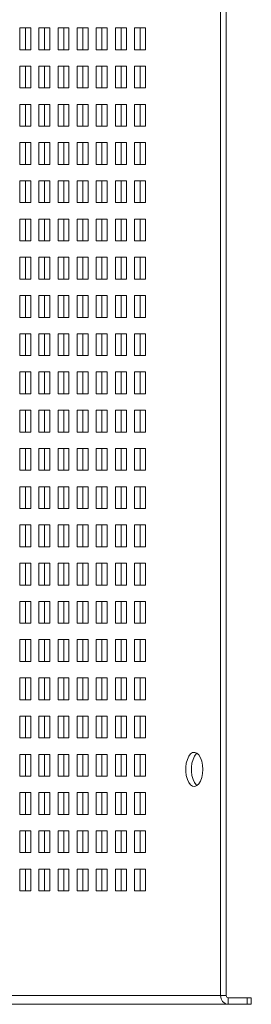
# Paper-space layout '6' of a CAD drawing. Header units: inches. Extents: x 2 to 174, y -5 to 135.
# Tile 21 of 26: x 139.45 to 143.69, y 58.39 to 76.42. Entities that reach past the tile are written whole.
import ezdxf

# ---------------------------------------------------------------- set-up
doc = ezdxf.new("R2010")
doc.units = ezdxf.units.IN
doc.header["$MEASUREMENT"] = 0

psp = doc.layouts.new('6')

# ---------------------------------------------------------------- linework, layer by layer
at = {"color": 7, "linetype": 'Continuous', "lineweight": 15, "ltscale": 8}
for p, q in [((143.129, 104.911), (143.129, 58.554)), ((143.233, 58.554), (143.233, 104.911)), ((139.654, 76.271), (139.454, 76.271)), ((139.454, 76.271), (139.454, 75.871)), ((139.558, 75.871), (139.558, 76.271)), ((139.654, 75.871), (139.654, 76.271)), ((140.004, 76.271), (139.804, 76.271)), ((139.804, 76.271), (139.804, 75.871)), ((139.908, 75.871), (139.908, 76.271)), ((140.004, 75.871), (140.004, 76.271)), ((140.354, 76.271), (140.154, 76.271)), ((140.154, 76.271), (140.154, 75.871)), ((140.258, 75.871), (140.258, 76.271)), ((140.354, 75.871), (140.354, 76.271)), ((140.704, 76.271), (140.504, 76.271)), ((140.504, 76.271), (140.504, 75.871)), ((140.608, 75.871), (140.608, 76.271)), ((140.704, 75.871), (140.704, 76.271)), ((141.054, 76.271), (140.854, 76.271)), ((140.854, 76.271), (140.854, 75.871)), ((140.958, 75.871), (140.958, 76.271)), ((141.054, 75.871), (141.054, 76.271)), ((141.404, 76.271), (141.204, 76.271)), ((141.204, 76.271), (141.204, 75.871)), ((141.308, 75.871), (141.308, 76.271)), ((141.404, 75.871), (141.404, 76.271)), ((141.754, 76.271), (141.554, 76.271)), ((141.554, 76.271), (141.554, 75.871)), ((141.658, 75.871), (141.658, 76.271)), ((141.754, 75.871), (141.754, 76.271)), ((139.454, 75.871), (139.654, 75.871)), ((139.804, 75.871), (140.004, 75.871)), ((140.154, 75.871), (140.354, 75.871)), ((140.504, 75.871), (140.704, 75.871)), ((140.854, 75.871), (141.054, 75.871)), ((141.204, 75.871), (141.404, 75.871)), ((141.554, 75.871), (141.754, 75.871)), ((139.654, 75.571), (139.454, 75.571)), ((139.454, 75.571), (139.454, 75.171)), ((139.558, 75.171), (139.558, 75.571)), ((139.654, 75.171), (139.654, 75.571)), ((140.004, 75.571), (139.804, 75.571)), ((139.804, 75.571), (139.804, 75.171)), ((139.908, 75.171), (139.908, 75.571)), ((140.004, 75.171), (140.004, 75.571)), ((140.354, 75.571), (140.154, 75.571)), ((140.154, 75.571), (140.154, 75.171)), ((140.258, 75.171), (140.258, 75.571)), ((140.354, 75.171), (140.354, 75.571)), ((140.704, 75.571), (140.504, 75.571)), ((140.504, 75.571), (140.504, 75.171)), ((140.608, 75.171), (140.608, 75.571)), ((140.704, 75.171), (140.704, 75.571)), ((141.054, 75.571), (140.854, 75.571)), ((140.854, 75.571), (140.854, 75.171)), ((140.958, 75.171), (140.958, 75.571)), ((141.054, 75.171), (141.054, 75.571)), ((141.404, 75.571), (141.204, 75.571)), ((141.204, 75.571), (141.204, 75.171)), ((141.308, 75.171), (141.308, 75.571)), ((141.404, 75.171), (141.404, 75.571)), ((141.754, 75.571), (141.554, 75.571)), ((141.554, 75.571), (141.554, 75.171)), ((141.658, 75.171), (141.658, 75.571)), ((141.754, 75.171), (141.754, 75.571)), ((139.454, 75.171), (139.654, 75.171)), ((139.804, 75.171), (140.004, 75.171)), ((140.154, 75.171), (140.354, 75.171)), ((140.504, 75.171), (140.704, 75.171)), ((140.854, 75.171), (141.054, 75.171)), ((141.204, 75.171), (141.404, 75.171)), ((141.554, 75.171), (141.754, 75.171)), ((139.654, 74.871), (139.454, 74.871)), ((139.454, 74.871), (139.454, 74.471)), ((139.558, 74.471), (139.558, 74.871)), ((139.654, 74.471), (139.654, 74.871)), ((140.004, 74.871), (139.804, 74.871)), ((139.804, 74.871), (139.804, 74.471)), ((139.908, 74.471), (139.908, 74.871)), ((140.004, 74.471), (140.004, 74.871)), ((140.354, 74.871), (140.154, 74.871)), ((140.154, 74.871), (140.154, 74.471)), ((140.258, 74.471), (140.258, 74.871)), ((140.354, 74.471), (140.354, 74.871)), ((140.704, 74.871), (140.504, 74.871)), ((140.504, 74.871), (140.504, 74.471)), ((140.608, 74.471), (140.608, 74.871)), ((140.704, 74.471), (140.704, 74.871)), ((141.054, 74.871), (140.854, 74.871)), ((140.854, 74.871), (140.854, 74.471)), ((140.958, 74.471), (140.958, 74.871)), ((141.054, 74.471), (141.054, 74.871)), ((141.404, 74.871), (141.204, 74.871)), ((141.204, 74.871), (141.204, 74.471)), ((141.308, 74.471), (141.308, 74.871)), ((141.404, 74.471), (141.404, 74.871)), ((141.754, 74.871), (141.554, 74.871)), ((141.554, 74.871), (141.554, 74.471)), ((141.658, 74.471), (141.658, 74.871)), ((141.754, 74.471), (141.754, 74.871)), ((139.454, 74.471), (139.654, 74.471)), ((139.804, 74.471), (140.004, 74.471)), ((140.154, 74.471), (140.354, 74.471)), ((140.504, 74.471), (140.704, 74.471)), ((140.854, 74.471), (141.054, 74.471)), ((141.204, 74.471), (141.404, 74.471)), ((141.554, 74.471), (141.754, 74.471)), ((139.654, 74.171), (139.454, 74.171)), ((139.454, 74.171), (139.454, 73.771)), ((139.558, 73.771), (139.558, 74.171)), ((139.654, 73.771), (139.654, 74.171)), ((140.004, 74.171), (139.804, 74.171)), ((139.804, 74.171), (139.804, 73.771)), ((139.908, 73.771), (139.908, 74.171)), ((140.004, 73.771), (140.004, 74.171)), ((140.354, 74.171), (140.154, 74.171)), ((140.154, 74.171), (140.154, 73.771)), ((140.258, 73.771), (140.258, 74.171)), ((140.354, 73.771), (140.354, 74.171)), ((140.704, 74.171), (140.504, 74.171)), ((140.504, 74.171), (140.504, 73.771)), ((140.608, 73.771), (140.608, 74.171)), ((140.704, 73.771), (140.704, 74.171)), ((141.054, 74.171), (140.854, 74.171)), ((140.854, 74.171), (140.854, 73.771)), ((140.958, 73.771), (140.958, 74.171)), ((141.054, 73.771), (141.054, 74.171)), ((141.404, 74.171), (141.204, 74.171)), ((141.204, 74.171), (141.204, 73.771)), ((141.308, 73.771), (141.308, 74.171)), ((141.404, 73.771), (141.404, 74.171)), ((141.754, 74.171), (141.554, 74.171)), ((141.554, 74.171), (141.554, 73.771)), ((141.658, 73.771), (141.658, 74.171)), ((141.754, 73.771), (141.754, 74.171)), ((139.454, 73.771), (139.654, 73.771)), ((139.804, 73.771), (140.004, 73.771)), ((140.154, 73.771), (140.354, 73.771)), ((140.504, 73.771), (140.704, 73.771)), ((140.854, 73.771), (141.054, 73.771)), ((141.204, 73.771), (141.404, 73.771)), ((141.554, 73.771), (141.754, 73.771)), ((139.654, 73.471), (139.454, 73.471)), ((139.454, 73.471), (139.454, 73.071)), ((139.558, 73.071), (139.558, 73.471)), ((139.654, 73.071), (139.654, 73.471)), ((140.004, 73.471), (139.804, 73.471)), ((139.804, 73.471), (139.804, 73.071)), ((139.908, 73.071), (139.908, 73.471)), ((140.004, 73.071), (140.004, 73.471)), ((140.354, 73.471), (140.154, 73.471)), ((140.154, 73.471), (140.154, 73.071)), ((140.258, 73.071), (140.258, 73.471)), ((140.354, 73.071), (140.354, 73.471)), ((140.704, 73.471), (140.504, 73.471)), ((140.504, 73.471), (140.504, 73.071)), ((140.608, 73.071), (140.608, 73.471)), ((140.704, 73.071), (140.704, 73.471)), ((141.054, 73.471), (140.854, 73.471)), ((140.854, 73.471), (140.854, 73.071)), ((140.958, 73.071), (140.958, 73.471)), ((141.054, 73.071), (141.054, 73.471)), ((141.404, 73.471), (141.204, 73.471)), ((141.204, 73.471), (141.204, 73.071)), ((141.308, 73.071), (141.308, 73.471)), ((141.404, 73.071), (141.404, 73.471)), ((141.754, 73.471), (141.554, 73.471)), ((141.554, 73.471), (141.554, 73.071)), ((141.658, 73.071), (141.658, 73.471)), ((141.754, 73.071), (141.754, 73.471)), ((139.454, 73.071), (139.654, 73.071)), ((139.804, 73.071), (140.004, 73.071)), ((140.154, 73.071), (140.354, 73.071)), ((140.504, 73.071), (140.704, 73.071)), ((140.854, 73.071), (141.054, 73.071)), ((141.204, 73.071), (141.404, 73.071)), ((141.554, 73.071), (141.754, 73.071)), ((139.654, 72.771), (139.454, 72.771)), ((139.454, 72.771), (139.454, 72.371)), ((139.558, 72.371), (139.558, 72.771)), ((139.654, 72.371), (139.654, 72.771)), ((140.004, 72.771), (139.804, 72.771)), ((139.804, 72.771), (139.804, 72.371)), ((139.908, 72.371), (139.908, 72.771)), ((140.004, 72.371), (140.004, 72.771)), ((140.354, 72.771), (140.154, 72.771)), ((140.154, 72.771), (140.154, 72.371)), ((140.258, 72.371), (140.258, 72.771)), ((140.354, 72.371), (140.354, 72.771)), ((140.704, 72.771), (140.504, 72.771)), ((140.504, 72.771), (140.504, 72.371)), ((140.608, 72.371), (140.608, 72.771)), ((140.704, 72.371), (140.704, 72.771)), ((141.054, 72.771), (140.854, 72.771)), ((140.854, 72.771), (140.854, 72.371)), ((140.958, 72.371), (140.958, 72.771)), ((141.054, 72.371), (141.054, 72.771)), ((141.404, 72.771), (141.204, 72.771)), ((141.204, 72.771), (141.204, 72.371)), ((141.308, 72.371), (141.308, 72.771)), ((141.404, 72.371), (141.404, 72.771)), ((141.754, 72.771), (141.554, 72.771)), ((141.554, 72.771), (141.554, 72.371)), ((141.658, 72.371), (141.658, 72.771)), ((141.754, 72.371), (141.754, 72.771)), ((139.454, 72.371), (139.654, 72.371)), ((139.804, 72.371), (140.004, 72.371)), ((140.154, 72.371), (140.354, 72.371)), ((140.504, 72.371), (140.704, 72.371)), ((140.854, 72.371), (141.054, 72.371)), ((141.204, 72.371), (141.404, 72.371)), ((141.554, 72.371), (141.754, 72.371)), ((139.654, 72.071), (139.454, 72.071)), ((139.454, 72.071), (139.454, 71.671)), ((139.558, 71.671), (139.558, 72.071)), ((139.654, 71.671), (139.654, 72.071)), ((140.004, 72.071), (139.804, 72.071)), ((139.804, 72.071), (139.804, 71.671)), ((139.908, 71.671), (139.908, 72.071)), ((140.004, 71.671), (140.004, 72.071)), ((140.354, 72.071), (140.154, 72.071)), ((140.154, 72.071), (140.154, 71.671)), ((140.258, 71.671), (140.258, 72.071)), ((140.354, 71.671), (140.354, 72.071)), ((140.704, 72.071), (140.504, 72.071)), ((140.504, 72.071), (140.504, 71.671)), ((140.608, 71.671), (140.608, 72.071)), ((140.704, 71.671), (140.704, 72.071)), ((141.054, 72.071), (140.854, 72.071)), ((140.854, 72.071), (140.854, 71.671)), ((140.958, 71.671), (140.958, 72.071)), ((141.054, 71.671), (141.054, 72.071)), ((141.404, 72.071), (141.204, 72.071)), ((141.204, 72.071), (141.204, 71.671)), ((141.308, 71.671), (141.308, 72.071)), ((141.404, 71.671), (141.404, 72.071)), ((141.754, 72.071), (141.554, 72.071)), ((141.554, 72.071), (141.554, 71.671)), ((141.658, 71.671), (141.658, 72.071)), ((141.754, 71.671), (141.754, 72.071)), ((139.454, 71.671), (139.654, 71.671)), ((139.804, 71.671), (140.004, 71.671)), ((140.154, 71.671), (140.354, 71.671)), ((140.504, 71.671), (140.704, 71.671)), ((140.854, 71.671), (141.054, 71.671)), ((141.204, 71.671), (141.404, 71.671)), ((141.554, 71.671), (141.754, 71.671)), ((139.654, 71.371), (139.454, 71.371)), ((139.454, 71.371), (139.454, 70.971)), ((139.558, 70.971), (139.558, 71.371)), ((139.654, 70.971), (139.654, 71.371)), ((140.004, 71.371), (139.804, 71.371)), ((139.804, 71.371), (139.804, 70.971)), ((139.908, 70.971), (139.908, 71.371)), ((140.004, 70.971), (140.004, 71.371)), ((140.354, 71.371), (140.154, 71.371)), ((140.154, 71.371), (140.154, 70.971)), ((140.258, 70.971), (140.258, 71.371)), ((140.354, 70.971), (140.354, 71.371)), ((140.704, 71.371), (140.504, 71.371)), ((140.504, 71.371), (140.504, 70.971)), ((140.608, 70.971), (140.608, 71.371)), ((140.704, 70.971), (140.704, 71.371)), ((141.054, 71.371), (140.854, 71.371)), ((140.854, 71.371), (140.854, 70.971)), ((140.958, 70.971), (140.958, 71.371)), ((141.054, 70.971), (141.054, 71.371)), ((141.404, 71.371), (141.204, 71.371)), ((141.204, 71.371), (141.204, 70.971)), ((141.308, 70.971), (141.308, 71.371)), ((141.404, 70.971), (141.404, 71.371)), ((141.754, 71.371), (141.554, 71.371)), ((141.554, 71.371), (141.554, 70.971)), ((141.658, 70.971), (141.658, 71.371)), ((141.754, 70.971), (141.754, 71.371)), ((139.454, 70.971), (139.654, 70.971)), ((139.804, 70.971), (140.004, 70.971)), ((140.154, 70.971), (140.354, 70.971)), ((140.504, 70.971), (140.704, 70.971)), ((140.854, 70.971), (141.054, 70.971)), ((141.204, 70.971), (141.404, 70.971)), ((141.554, 70.971), (141.754, 70.971)), ((139.654, 70.671), (139.454, 70.671)), ((139.454, 70.671), (139.454, 70.271)), ((139.558, 70.271), (139.558, 70.671)), ((139.654, 70.271), (139.654, 70.671)), ((140.004, 70.671), (139.804, 70.671)), ((139.804, 70.671), (139.804, 70.271)), ((139.908, 70.271), (139.908, 70.671)), ((140.004, 70.271), (140.004, 70.671)), ((140.354, 70.671), (140.154, 70.671)), ((140.154, 70.671), (140.154, 70.271)), ((140.258, 70.271), (140.258, 70.671)), ((140.354, 70.271), (140.354, 70.671)), ((140.704, 70.671), (140.504, 70.671)), ((140.504, 70.671), (140.504, 70.271)), ((140.608, 70.271), (140.608, 70.671)), ((140.704, 70.271), (140.704, 70.671)), ((141.054, 70.671), (140.854, 70.671)), ((140.854, 70.671), (140.854, 70.271)), ((140.958, 70.271), (140.958, 70.671)), ((141.054, 70.271), (141.054, 70.671)), ((141.404, 70.671), (141.204, 70.671)), ((141.204, 70.671), (141.204, 70.271)), ((141.308, 70.271), (141.308, 70.671)), ((141.404, 70.271), (141.404, 70.671)), ((141.754, 70.671), (141.554, 70.671)), ((141.554, 70.671), (141.554, 70.271)), ((141.658, 70.271), (141.658, 70.671)), ((141.754, 70.271), (141.754, 70.671)), ((139.454, 70.271), (139.654, 70.271)), ((139.804, 70.271), (140.004, 70.271)), ((140.154, 70.271), (140.354, 70.271)), ((140.504, 70.271), (140.704, 70.271)), ((140.854, 70.271), (141.054, 70.271)), ((141.204, 70.271), (141.404, 70.271)), ((141.554, 70.271), (141.754, 70.271)), ((139.654, 69.971), (139.454, 69.971)), ((139.454, 69.971), (139.454, 69.571)), ((139.558, 69.571), (139.558, 69.971)), ((139.654, 69.571), (139.654, 69.971)), ((140.004, 69.971), (139.804, 69.971)), ((139.804, 69.971), (139.804, 69.571)), ((139.908, 69.571), (139.908, 69.971)), ((140.004, 69.571), (140.004, 69.971)), ((140.354, 69.971), (140.154, 69.971)), ((140.154, 69.971), (140.154, 69.571)), ((140.258, 69.571), (140.258, 69.971)), ((140.354, 69.571), (140.354, 69.971)), ((140.704, 69.971), (140.504, 69.971)), ((140.504, 69.971), (140.504, 69.571)), ((140.608, 69.571), (140.608, 69.971)), ((140.704, 69.571), (140.704, 69.971)), ((141.054, 69.971), (140.854, 69.971)), ((140.854, 69.971), (140.854, 69.571)), ((140.958, 69.571), (140.958, 69.971)), ((141.054, 69.571), (141.054, 69.971)), ((141.404, 69.971), (141.204, 69.971)), ((141.204, 69.971), (141.204, 69.571)), ((141.308, 69.571), (141.308, 69.971)), ((141.404, 69.571), (141.404, 69.971)), ((141.754, 69.971), (141.554, 69.971)), ((141.554, 69.971), (141.554, 69.571)), ((141.658, 69.571), (141.658, 69.971)), ((141.754, 69.571), (141.754, 69.971)), ((139.454, 69.571), (139.654, 69.571)), ((139.804, 69.571), (140.004, 69.571)), ((140.154, 69.571), (140.354, 69.571)), ((140.504, 69.571), (140.704, 69.571)), ((140.854, 69.571), (141.054, 69.571)), ((141.204, 69.571), (141.404, 69.571)), ((141.554, 69.571), (141.754, 69.571)), ((139.654, 69.271), (139.454, 69.271)), ((139.454, 69.271), (139.454, 68.871)), ((139.558, 68.871), (139.558, 69.271)), ((139.654, 68.871), (139.654, 69.271)), ((140.004, 69.271), (139.804, 69.271)), ((139.804, 69.271), (139.804, 68.871)), ((139.908, 68.871), (139.908, 69.271)), ((140.004, 68.871), (140.004, 69.271)), ((140.354, 69.271), (140.154, 69.271)), ((140.154, 69.271), (140.154, 68.871)), ((140.258, 68.871), (140.258, 69.271)), ((140.354, 68.871), (140.354, 69.271)), ((140.704, 69.271), (140.504, 69.271)), ((140.504, 69.271), (140.504, 68.871)), ((140.608, 68.871), (140.608, 69.271)), ((140.704, 68.871), (140.704, 69.271)), ((141.054, 69.271), (140.854, 69.271)), ((140.854, 69.271), (140.854, 68.871)), ((140.958, 68.871), (140.958, 69.271)), ((141.054, 68.871), (141.054, 69.271)), ((141.404, 69.271), (141.204, 69.271)), ((141.204, 69.271), (141.204, 68.871)), ((141.308, 68.871), (141.308, 69.271)), ((141.404, 68.871), (141.404, 69.271)), ((141.754, 69.271), (141.554, 69.271)), ((141.554, 69.271), (141.554, 68.871)), ((141.658, 68.871), (141.658, 69.271)), ((141.754, 68.871), (141.754, 69.271)), ((139.454, 68.871), (139.654, 68.871)), ((139.804, 68.871), (140.004, 68.871)), ((140.154, 68.871), (140.354, 68.871)), ((140.504, 68.871), (140.704, 68.871)), ((140.854, 68.871), (141.054, 68.871)), ((141.204, 68.871), (141.404, 68.871)), ((141.554, 68.871), (141.754, 68.871)), ((139.654, 68.571), (139.454, 68.571)), ((139.454, 68.571), (139.454, 68.171)), ((139.558, 68.171), (139.558, 68.571)), ((139.654, 68.171), (139.654, 68.571)), ((140.004, 68.571), (139.804, 68.571)), ((139.804, 68.571), (139.804, 68.171)), ((139.908, 68.171), (139.908, 68.571)), ((140.004, 68.171), (140.004, 68.571)), ((140.354, 68.571), (140.154, 68.571)), ((140.154, 68.571), (140.154, 68.171)), ((140.258, 68.171), (140.258, 68.571)), ((140.354, 68.171), (140.354, 68.571)), ((140.704, 68.571), (140.504, 68.571)), ((140.504, 68.571), (140.504, 68.171)), ((140.608, 68.171), (140.608, 68.571)), ((140.704, 68.171), (140.704, 68.571)), ((141.054, 68.571), (140.854, 68.571)), ((140.854, 68.571), (140.854, 68.171)), ((140.958, 68.171), (140.958, 68.571)), ((141.054, 68.171), (141.054, 68.571)), ((141.404, 68.571), (141.204, 68.571)), ((141.204, 68.571), (141.204, 68.171)), ((141.308, 68.171), (141.308, 68.571)), ((141.404, 68.171), (141.404, 68.571)), ((141.754, 68.571), (141.554, 68.571)), ((141.554, 68.571), (141.554, 68.171)), ((141.658, 68.171), (141.658, 68.571)), ((141.754, 68.171), (141.754, 68.571)), ((139.454, 68.171), (139.654, 68.171)), ((139.804, 68.171), (140.004, 68.171)), ((140.154, 68.171), (140.354, 68.171)), ((140.504, 68.171), (140.704, 68.171)), ((140.854, 68.171), (141.054, 68.171)), ((141.204, 68.171), (141.404, 68.171)), ((141.554, 68.171), (141.754, 68.171)), ((139.654, 67.871), (139.454, 67.871)), ((139.454, 67.871), (139.454, 67.471)), ((139.558, 67.471), (139.558, 67.871)), ((139.654, 67.471), (139.654, 67.871)), ((140.004, 67.871), (139.804, 67.871)), ((139.804, 67.871), (139.804, 67.471)), ((139.908, 67.471), (139.908, 67.871)), ((140.004, 67.471), (140.004, 67.871)), ((140.354, 67.871), (140.154, 67.871)), ((140.154, 67.871), (140.154, 67.471)), ((140.258, 67.471), (140.258, 67.871)), ((140.354, 67.471), (140.354, 67.871)), ((140.704, 67.871), (140.504, 67.871)), ((140.504, 67.871), (140.504, 67.471)), ((140.608, 67.471), (140.608, 67.871)), ((140.704, 67.471), (140.704, 67.871)), ((141.054, 67.871), (140.854, 67.871)), ((140.854, 67.871), (140.854, 67.471)), ((140.958, 67.471), (140.958, 67.871)), ((141.054, 67.471), (141.054, 67.871)), ((141.404, 67.871), (141.204, 67.871)), ((141.204, 67.871), (141.204, 67.471)), ((141.308, 67.471), (141.308, 67.871)), ((141.404, 67.471), (141.404, 67.871)), ((141.754, 67.871), (141.554, 67.871)), ((141.554, 67.871), (141.554, 67.471)), ((141.658, 67.471), (141.658, 67.871)), ((141.754, 67.471), (141.754, 67.871)), ((139.454, 67.471), (139.654, 67.471)), ((139.804, 67.471), (140.004, 67.471)), ((140.154, 67.471), (140.354, 67.471)), ((140.504, 67.471), (140.704, 67.471)), ((140.854, 67.471), (141.054, 67.471)), ((141.204, 67.471), (141.404, 67.471)), ((141.554, 67.471), (141.754, 67.471)), ((139.654, 67.171), (139.454, 67.171)), ((139.454, 67.171), (139.454, 66.771)), ((139.558, 66.771), (139.558, 67.171)), ((139.654, 66.771), (139.654, 67.171)), ((140.004, 67.171), (139.804, 67.171)), ((139.804, 67.171), (139.804, 66.771)), ((139.908, 66.771), (139.908, 67.171)), ((140.004, 66.771), (140.004, 67.171)), ((140.354, 67.171), (140.154, 67.171)), ((140.154, 67.171), (140.154, 66.771)), ((140.258, 66.771), (140.258, 67.171)), ((140.354, 66.771), (140.354, 67.171)), ((140.704, 67.171), (140.504, 67.171)), ((140.504, 67.171), (140.504, 66.771)), ((140.608, 66.771), (140.608, 67.171)), ((140.704, 66.771), (140.704, 67.171)), ((141.054, 67.171), (140.854, 67.171)), ((140.854, 67.171), (140.854, 66.771)), ((140.958, 66.771), (140.958, 67.171)), ((141.054, 66.771), (141.054, 67.171)), ((141.404, 67.171), (141.204, 67.171)), ((141.204, 67.171), (141.204, 66.771)), ((141.308, 66.771), (141.308, 67.171)), ((141.404, 66.771), (141.404, 67.171)), ((141.754, 67.171), (141.554, 67.171)), ((141.554, 67.171), (141.554, 66.771)), ((141.658, 66.771), (141.658, 67.171)), ((141.754, 66.771), (141.754, 67.171)), ((139.454, 66.771), (139.654, 66.771)), ((139.804, 66.771), (140.004, 66.771)), ((140.154, 66.771), (140.354, 66.771)), ((140.504, 66.771), (140.704, 66.771)), ((140.854, 66.771), (141.054, 66.771)), ((141.204, 66.771), (141.404, 66.771)), ((141.554, 66.771), (141.754, 66.771)), ((139.654, 66.471), (139.454, 66.471)), ((139.454, 66.471), (139.454, 66.071)), ((139.558, 66.071), (139.558, 66.471)), ((139.654, 66.071), (139.654, 66.471)), ((140.004, 66.471), (139.804, 66.471)), ((139.804, 66.471), (139.804, 66.071)), ((139.908, 66.071), (139.908, 66.471)), ((140.004, 66.071), (140.004, 66.471)), ((140.354, 66.471), (140.154, 66.471)), ((140.154, 66.471), (140.154, 66.071)), ((140.258, 66.071), (140.258, 66.471)), ((140.354, 66.071), (140.354, 66.471)), ((140.704, 66.471), (140.504, 66.471)), ((140.504, 66.471), (140.504, 66.071)), ((140.608, 66.071), (140.608, 66.471)), ((140.704, 66.071), (140.704, 66.471)), ((141.054, 66.471), (140.854, 66.471)), ((140.854, 66.471), (140.854, 66.071)), ((140.958, 66.071), (140.958, 66.471)), ((141.054, 66.071), (141.054, 66.471)), ((141.404, 66.471), (141.204, 66.471)), ((141.204, 66.471), (141.204, 66.071)), ((141.308, 66.071), (141.308, 66.471)), ((141.404, 66.071), (141.404, 66.471)), ((141.754, 66.471), (141.554, 66.471)), ((141.554, 66.471), (141.554, 66.071)), ((141.658, 66.071), (141.658, 66.471)), ((141.754, 66.071), (141.754, 66.471)), ((139.454, 66.071), (139.654, 66.071)), ((139.804, 66.071), (140.004, 66.071)), ((140.154, 66.071), (140.354, 66.071)), ((140.504, 66.071), (140.704, 66.071)), ((140.854, 66.071), (141.054, 66.071)), ((141.204, 66.071), (141.404, 66.071)), ((141.554, 66.071), (141.754, 66.071)), ((139.654, 65.771), (139.454, 65.771)), ((139.454, 65.771), (139.454, 65.371)), ((139.558, 65.371), (139.558, 65.771)), ((139.654, 65.371), (139.654, 65.771)), ((140.004, 65.771), (139.804, 65.771)), ((139.804, 65.771), (139.804, 65.371)), ((139.908, 65.371), (139.908, 65.771)), ((140.004, 65.371), (140.004, 65.771)), ((140.354, 65.771), (140.154, 65.771)), ((140.154, 65.771), (140.154, 65.371)), ((140.258, 65.371), (140.258, 65.771)), ((140.354, 65.371), (140.354, 65.771)), ((140.704, 65.771), (140.504, 65.771)), ((140.504, 65.771), (140.504, 65.371)), ((140.608, 65.371), (140.608, 65.771)), ((140.704, 65.371), (140.704, 65.771)), ((141.054, 65.771), (140.854, 65.771)), ((140.854, 65.771), (140.854, 65.371)), ((140.958, 65.371), (140.958, 65.771)), ((141.054, 65.371), (141.054, 65.771)), ((141.404, 65.771), (141.204, 65.771)), ((141.204, 65.771), (141.204, 65.371)), ((141.308, 65.371), (141.308, 65.771)), ((141.404, 65.371), (141.404, 65.771)), ((141.754, 65.771), (141.554, 65.771)), ((141.554, 65.771), (141.554, 65.371)), ((141.658, 65.371), (141.658, 65.771)), ((141.754, 65.371), (141.754, 65.771)), ((139.454, 65.371), (139.654, 65.371)), ((139.804, 65.371), (140.004, 65.371)), ((140.154, 65.371), (140.354, 65.371)), ((140.504, 65.371), (140.704, 65.371)), ((140.854, 65.371), (141.054, 65.371)), ((141.204, 65.371), (141.404, 65.371)), ((141.554, 65.371), (141.754, 65.371)), ((139.654, 65.071), (139.454, 65.071)), ((139.454, 65.071), (139.454, 64.671)), ((139.558, 64.671), (139.558, 65.071)), ((139.654, 64.671), (139.654, 65.071)), ((140.004, 65.071), (139.804, 65.071)), ((139.804, 65.071), (139.804, 64.671)), ((139.908, 64.671), (139.908, 65.071)), ((140.004, 64.671), (140.004, 65.071)), ((140.354, 65.071), (140.154, 65.071)), ((140.154, 65.071), (140.154, 64.671)), ((140.258, 64.671), (140.258, 65.071)), ((140.354, 64.671), (140.354, 65.071)), ((140.704, 65.071), (140.504, 65.071)), ((140.504, 65.071), (140.504, 64.671)), ((140.608, 64.671), (140.608, 65.071)), ((140.704, 64.671), (140.704, 65.071)), ((141.054, 65.071), (140.854, 65.071)), ((140.854, 65.071), (140.854, 64.671)), ((140.958, 64.671), (140.958, 65.071)), ((141.054, 64.671), (141.054, 65.071)), ((141.404, 65.071), (141.204, 65.071)), ((141.204, 65.071), (141.204, 64.671)), ((141.308, 64.671), (141.308, 65.071)), ((141.404, 64.671), (141.404, 65.071)), ((141.754, 65.071), (141.554, 65.071)), ((141.554, 65.071), (141.554, 64.671)), ((141.658, 64.671), (141.658, 65.071)), ((141.754, 64.671), (141.754, 65.071)), ((139.454, 64.671), (139.654, 64.671)), ((139.804, 64.671), (140.004, 64.671)), ((140.154, 64.671), (140.354, 64.671)), ((140.504, 64.671), (140.704, 64.671)), ((140.854, 64.671), (141.054, 64.671)), ((141.204, 64.671), (141.404, 64.671)), ((141.554, 64.671), (141.754, 64.671)), ((139.654, 64.371), (139.454, 64.371)), ((139.454, 64.371), (139.454, 63.971)), ((139.558, 63.971), (139.558, 64.371)), ((139.654, 63.971), (139.654, 64.371)), ((140.004, 64.371), (139.804, 64.371)), ((139.804, 64.371), (139.804, 63.971)), ((139.908, 63.971), (139.908, 64.371)), ((140.004, 63.971), (140.004, 64.371)), ((140.354, 64.371), (140.154, 64.371)), ((140.154, 64.371), (140.154, 63.971)), ((140.258, 63.971), (140.258, 64.371)), ((140.354, 63.971), (140.354, 64.371)), ((140.704, 64.371), (140.504, 64.371)), ((140.504, 64.371), (140.504, 63.971)), ((140.608, 63.971), (140.608, 64.371)), ((140.704, 63.971), (140.704, 64.371)), ((141.054, 64.371), (140.854, 64.371)), ((140.854, 64.371), (140.854, 63.971)), ((140.958, 63.971), (140.958, 64.371)), ((141.054, 63.971), (141.054, 64.371)), ((141.404, 64.371), (141.204, 64.371)), ((141.204, 64.371), (141.204, 63.971)), ((141.308, 63.971), (141.308, 64.371)), ((141.404, 63.971), (141.404, 64.371)), ((141.754, 64.371), (141.554, 64.371)), ((141.554, 64.371), (141.554, 63.971)), ((141.658, 63.971), (141.658, 64.371)), ((141.754, 63.971), (141.754, 64.371)), ((139.454, 63.971), (139.654, 63.971)), ((139.804, 63.971), (140.004, 63.971)), ((140.154, 63.971), (140.354, 63.971)), ((140.504, 63.971), (140.704, 63.971)), ((140.854, 63.971), (141.054, 63.971)), ((141.204, 63.971), (141.404, 63.971)), ((141.554, 63.971), (141.754, 63.971)), ((139.654, 63.671), (139.454, 63.671)), ((139.454, 63.671), (139.454, 63.271)), ((139.558, 63.271), (139.558, 63.671)), ((139.654, 63.271), (139.654, 63.671)), ((140.004, 63.671), (139.804, 63.671)), ((139.804, 63.671), (139.804, 63.271)), ((139.908, 63.271), (139.908, 63.671)), ((140.004, 63.271), (140.004, 63.671)), ((140.354, 63.671), (140.154, 63.671)), ((140.154, 63.671), (140.154, 63.271)), ((140.258, 63.271), (140.258, 63.671)), ((140.354, 63.271), (140.354, 63.671)), ((140.704, 63.671), (140.504, 63.671)), ((140.504, 63.671), (140.504, 63.271)), ((140.608, 63.271), (140.608, 63.671)), ((140.704, 63.271), (140.704, 63.671)), ((141.054, 63.671), (140.854, 63.671)), ((140.854, 63.671), (140.854, 63.271)), ((140.958, 63.271), (140.958, 63.671)), ((141.054, 63.271), (141.054, 63.671)), ((141.404, 63.671), (141.204, 63.671)), ((141.204, 63.671), (141.204, 63.271)), ((141.308, 63.271), (141.308, 63.671)), ((141.404, 63.271), (141.404, 63.671)), ((141.754, 63.671), (141.554, 63.671)), ((141.554, 63.671), (141.554, 63.271)), ((141.658, 63.271), (141.658, 63.671)), ((141.754, 63.271), (141.754, 63.671)), ((139.454, 63.271), (139.654, 63.271)), ((139.804, 63.271), (140.004, 63.271)), ((140.154, 63.271), (140.354, 63.271)), ((140.504, 63.271), (140.704, 63.271)), ((140.854, 63.271), (141.054, 63.271)), ((141.204, 63.271), (141.404, 63.271)), ((141.554, 63.271), (141.754, 63.271)), ((139.654, 62.971), (139.454, 62.971)), ((139.454, 62.971), (139.454, 62.571)), ((139.558, 62.571), (139.558, 62.971)), ((139.654, 62.571), (139.654, 62.971)), ((140.004, 62.971), (139.804, 62.971)), ((139.804, 62.971), (139.804, 62.571)), ((139.908, 62.571), (139.908, 62.971)), ((140.004, 62.571), (140.004, 62.971)), ((140.354, 62.971), (140.154, 62.971)), ((140.154, 62.971), (140.154, 62.571)), ((140.258, 62.571), (140.258, 62.971)), ((140.354, 62.571), (140.354, 62.971)), ((140.704, 62.971), (140.504, 62.971)), ((140.504, 62.971), (140.504, 62.571)), ((140.608, 62.571), (140.608, 62.971)), ((140.704, 62.571), (140.704, 62.971)), ((141.054, 62.971), (140.854, 62.971)), ((140.854, 62.971), (140.854, 62.571)), ((140.958, 62.571), (140.958, 62.971)), ((141.054, 62.571), (141.054, 62.971)), ((141.404, 62.971), (141.204, 62.971)), ((141.204, 62.971), (141.204, 62.571)), ((141.308, 62.571), (141.308, 62.971)), ((141.404, 62.571), (141.404, 62.971)), ((141.754, 62.971), (141.554, 62.971)), ((141.554, 62.971), (141.554, 62.571)), ((141.658, 62.571), (141.658, 62.971)), ((141.754, 62.571), (141.754, 62.971)), ((139.454, 62.571), (139.654, 62.571)), ((139.804, 62.571), (140.004, 62.571)), ((140.154, 62.571), (140.354, 62.571)), ((140.504, 62.571), (140.704, 62.571)), ((140.854, 62.571), (141.054, 62.571)), ((141.204, 62.571), (141.404, 62.571)), ((141.554, 62.571), (141.754, 62.571)), ((139.654, 62.271), (139.454, 62.271)), ((139.454, 62.271), (139.454, 61.871)), ((139.558, 61.871), (139.558, 62.271)), ((139.654, 61.871), (139.654, 62.271)), ((140.004, 62.271), (139.804, 62.271)), ((139.804, 62.271), (139.804, 61.871)), ((139.908, 61.871), (139.908, 62.271)), ((140.004, 61.871), (140.004, 62.271)), ((140.354, 62.271), (140.154, 62.271)), ((140.154, 62.271), (140.154, 61.871)), ((140.258, 61.871), (140.258, 62.271)), ((140.354, 61.871), (140.354, 62.271)), ((140.704, 62.271), (140.504, 62.271)), ((140.504, 62.271), (140.504, 61.871)), ((140.608, 61.871), (140.608, 62.271)), ((140.704, 61.871), (140.704, 62.271)), ((141.054, 62.271), (140.854, 62.271)), ((140.854, 62.271), (140.854, 61.871)), ((140.958, 61.871), (140.958, 62.271)), ((141.054, 61.871), (141.054, 62.271)), ((141.404, 62.271), (141.204, 62.271)), ((141.204, 62.271), (141.204, 61.871)), ((141.308, 61.871), (141.308, 62.271)), ((141.404, 61.871), (141.404, 62.271)), ((141.754, 62.271), (141.554, 62.271)), ((141.554, 62.271), (141.554, 61.871)), ((141.658, 61.871), (141.658, 62.271)), ((141.754, 61.871), (141.754, 62.271)), ((139.454, 61.871), (139.654, 61.871)), ((139.804, 61.871), (140.004, 61.871)), ((140.154, 61.871), (140.354, 61.871)), ((140.504, 61.871), (140.704, 61.871)), ((140.854, 61.871), (141.054, 61.871)), ((141.204, 61.871), (141.404, 61.871)), ((141.554, 61.871), (141.754, 61.871)), ((139.654, 61.571), (139.454, 61.571)), ((139.454, 61.571), (139.454, 61.171)), ((139.558, 61.171), (139.558, 61.571)), ((139.654, 61.171), (139.654, 61.571)), ((140.004, 61.571), (139.804, 61.571)), ((139.804, 61.571), (139.804, 61.171)), ((139.908, 61.171), (139.908, 61.571)), ((140.004, 61.171), (140.004, 61.571)), ((140.354, 61.571), (140.154, 61.571)), ((140.154, 61.571), (140.154, 61.171)), ((140.258, 61.171), (140.258, 61.571)), ((140.354, 61.171), (140.354, 61.571)), ((140.704, 61.571), (140.504, 61.571)), ((140.504, 61.571), (140.504, 61.171)), ((140.608, 61.171), (140.608, 61.571)), ((140.704, 61.171), (140.704, 61.571)), ((141.054, 61.571), (140.854, 61.571)), ((140.854, 61.571), (140.854, 61.171)), ((140.958, 61.171), (140.958, 61.571)), ((141.054, 61.171), (141.054, 61.571)), ((141.404, 61.571), (141.204, 61.571)), ((141.204, 61.571), (141.204, 61.171)), ((141.308, 61.171), (141.308, 61.571)), ((141.404, 61.171), (141.404, 61.571)), ((141.754, 61.571), (141.554, 61.571)), ((141.554, 61.571), (141.554, 61.171)), ((141.658, 61.171), (141.658, 61.571)), ((141.754, 61.171), (141.754, 61.571)), ((139.454, 61.171), (139.654, 61.171)), ((139.804, 61.171), (140.004, 61.171)), ((140.154, 61.171), (140.354, 61.171)), ((140.504, 61.171), (140.704, 61.171)), ((140.854, 61.171), (141.054, 61.171)), ((141.204, 61.171), (141.404, 61.171)), ((141.554, 61.171), (141.754, 61.171)), ((139.654, 60.871), (139.454, 60.871)), ((139.454, 60.871), (139.454, 60.471)), ((139.558, 60.471), (139.558, 60.871)), ((139.654, 60.471), (139.654, 60.871)), ((140.004, 60.871), (139.804, 60.871)), ((139.804, 60.871), (139.804, 60.471)), ((139.908, 60.471), (139.908, 60.871)), ((140.004, 60.471), (140.004, 60.871)), ((140.354, 60.871), (140.154, 60.871)), ((140.154, 60.871), (140.154, 60.471)), ((140.258, 60.471), (140.258, 60.871)), ((140.354, 60.471), (140.354, 60.871)), ((140.704, 60.871), (140.504, 60.871)), ((140.504, 60.871), (140.504, 60.471)), ((140.608, 60.471), (140.608, 60.871)), ((140.704, 60.471), (140.704, 60.871)), ((141.054, 60.871), (140.854, 60.871)), ((140.854, 60.871), (140.854, 60.471)), ((140.958, 60.471), (140.958, 60.871)), ((141.054, 60.471), (141.054, 60.871)), ((141.404, 60.871), (141.204, 60.871)), ((141.204, 60.871), (141.204, 60.471)), ((141.308, 60.471), (141.308, 60.871)), ((141.404, 60.471), (141.404, 60.871)), ((141.754, 60.871), (141.554, 60.871)), ((141.554, 60.871), (141.554, 60.471)), ((141.658, 60.471), (141.658, 60.871)), ((141.754, 60.471), (141.754, 60.871)), ((139.454, 60.471), (139.654, 60.471)), ((139.804, 60.471), (140.004, 60.471)), ((140.154, 60.471), (140.354, 60.471)), ((140.504, 60.471), (140.704, 60.471)), ((140.854, 60.471), (141.054, 60.471)), ((141.204, 60.471), (141.404, 60.471)), ((141.554, 60.471), (141.754, 60.471)), ((123.992, 58.554), (143.129, 58.554)), ((143.233, 58.554), (143.129, 58.554)), ((143.268, 58.514), (143.268, 58.395)), ((143.268, 58.514), (143.617, 58.514)), ((143.617, 58.395), (143.617, 58.514)), ((143.617, 58.514), (143.691, 58.514)), ((143.691, 58.514), (143.691, 58.395)), ((143.268, 58.395), (124.131, 58.395)), ((143.268, 58.395), (143.617, 58.395)), ((143.691, 58.395), (143.617, 58.395))]:
    psp.add_line(p, q, dxfattribs=at)
at = {"color": 7, "linetype": 'Continuous', "lineweight": 15, "ltscale": 8, "flags": 128}
for points in [[(142.802, 62.696), (142.797, 62.773), (142.783, 62.846), (142.76, 62.909), (142.73, 62.959), (142.695, 62.992), (142.656, 63.007), (142.617, 63.002), (142.58, 62.978), (142.547, 62.936), (142.52, 62.879), (142.501, 62.811), (142.492, 62.735), (142.492, 62.657), (142.501, 62.581), (142.52, 62.512), (142.547, 62.455), (142.58, 62.413), (142.617, 62.389), (142.656, 62.384), (142.695, 62.399), (142.73, 62.432), (142.76, 62.482), (142.783, 62.545), (142.797, 62.618), (142.802, 62.696)], [(142.698, 62.401), (142.683, 62.413), (142.65, 62.455), (142.624, 62.512), (142.605, 62.581), (142.595, 62.657), (142.595, 62.735), (142.605, 62.811), (142.624, 62.879), (142.65, 62.936), (142.683, 62.978), (142.698, 62.99)]]:
    psp.add_lwpolyline(points, dxfattribs=at)
at = {"color": 7, "linetype": 'Continuous', "lineweight": 15, "ltscale": 64}
for centre, radius, start, end in [((143.279, 58.544), 0.15, 176.1887, 265.5982), ((143.27, 58.552), 0.0376, 176.1889, 265.5984)]:
    psp.add_arc(centre, radius, start, end, dxfattribs=at)

doc.saveas('drawing.dxf')
